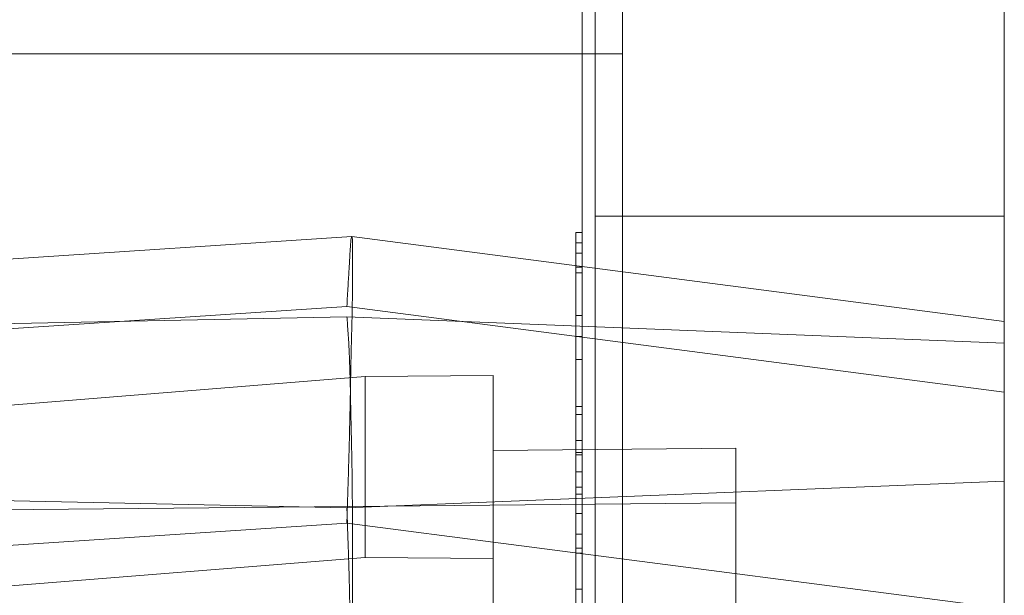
# Model space of a CAD drawing. Header units: inches. Extents: x 1 to 109, y 1 to 85.
# Tile 202 of 256: x 87.2388 to 87.3652, y 17.6813 to 17.7552. Entities that reach past the tile are written whole.
import ezdxf

# ---------------------------------------------------------------- set-up
doc = ezdxf.new("R2010")
doc.units = ezdxf.units.IN
doc.header["$MEASUREMENT"] = 0

msp = doc.modelspace()

# ---------------------------------------------------------------- linework, layer by layer
at = {"color": 7, "linetype": 'Continuous', "lineweight": 15, "ltscale": 5}
for p, q in [((87.31623, 21.51911), (87.31623, 15.47744)), ((87.31623, 17.46452), (87.31623, 19.25619)), ((87.31272, 17.83161), (87.31272, 14.83161)), ((87.36522, 14.83161), (87.36522, 17.83161)), ((87.31105, 17.81077), (87.31105, 17.53994)), ((87.31272, 17.81077), (87.31272, 17.53994)), ((87.36522, 17.57472), (87.36522, 17.75516)), ((87.36522, 17.57472), (87.36522, 17.75516)), ((86.98873, 17.75077), (87.31623, 17.75077)), ((87.31623, 17.49077), (87.31623, 17.75077)), ((87.36522, 17.72994), (87.31272, 17.72994)), ((87.36522, 17.72994), (87.31272, 17.72994)), ((87.31272, 17.72994), (87.31272, 17.59994)), ((87.31272, 17.72994), (87.31272, 17.59994)), ((87.36522, 17.72994), (87.36522, 17.59994)), ((87.36522, 17.72994), (87.36522, 17.59994)), ((87.31022, 17.72787), (87.31105, 17.72787)), ((87.31022, 17.68096), (87.31022, 17.72787)), ((87.31022, 17.72787), (87.31022, 17.72267)), ((87.31022, 17.72787), (87.31022, 17.72342)), ((87.31022, 17.62103), (87.31022, 17.72787)), ((87.31105, 17.62103), (87.31105, 17.72787)), ((87.31105, 17.72787), (87.31105, 17.72342)), ((87.31105, 17.68096), (87.31105, 17.72787)), ((87.31105, 17.72787), (87.31105, 17.72267)), ((87.28148, 17.72733), (87.14047, 17.71803)), ((87.36522, 17.71645), (87.28148, 17.72733)), ((87.31022, 17.72653), (87.31105, 17.72653)), ((87.31022, 17.7252), (87.31105, 17.7252)), ((87.31022, 17.7252), (87.31022, 17.68209)), ((87.31022, 17.71451), (87.31022, 17.7252)), ((87.31022, 17.7252), (87.31022, 17.63171)), ((87.31022, 17.62103), (87.31022, 17.7252)), ((87.31022, 17.7252), (87.31022, 17.64908)), ((87.31022, 17.69961), (87.31022, 17.7252)), ((87.31022, 17.7252), (87.31022, 17.69181)), ((87.31105, 17.7252), (87.31105, 17.62103)), ((87.31105, 17.7252), (87.31105, 17.69181)), ((87.31105, 17.7252), (87.31105, 17.64908)), ((87.31105, 17.69961), (87.31105, 17.7252)), ((87.31105, 17.7252), (87.31105, 17.63171)), ((87.31105, 17.71451), (87.31105, 17.7252)), ((87.31105, 17.7252), (87.31105, 17.68209)), ((87.31022, 17.72342), (87.31022, 17.63171)), ((87.31022, 17.72342), (87.31105, 17.72342)), ((87.31022, 17.72267), (87.31022, 17.68033)), ((87.31022, 17.72267), (87.31105, 17.72267)), ((87.31105, 17.72342), (87.31105, 17.63171)), ((87.31105, 17.72267), (87.31105, 17.68033)), ((87.28084, 17.71834), (87.14275, 17.70924)), ((87.36522, 17.70738), (87.28084, 17.71834)), ((87.28084, 17.71704), (87.14275, 17.71422)), ((87.36522, 17.71364), (87.28084, 17.71704)), ((87.31022, 17.71718), (87.31105, 17.71718)), ((87.31022, 17.71451), (87.31105, 17.71451)), ((87.31022, 17.6867), (87.31022, 17.71451)), ((87.31105, 17.6867), (87.31105, 17.71451)), ((87.36522, 17.71364), (87.36522, 17.69592)), ((87.31022, 17.71155), (87.31105, 17.71155)), ((87.2832, 17.70935), (87.1278, 17.69691)), ((87.2996, 17.70951), (87.2832, 17.70935)), ((87.2832, 17.68615), (87.2832, 17.70935)), ((87.2996, 17.686), (87.2996, 17.70951)), ((87.2996, 17.69988), (87.2996, 17.70951)), ((87.36522, 17.65028), (87.36522, 17.70738)), ((87.31022, 17.70116), (87.31022, 17.70552)), ((87.31022, 17.70552), (87.31105, 17.70552)), ((87.31105, 17.70116), (87.31105, 17.70552)), ((87.31022, 17.7045), (87.31022, 17.64908)), ((87.31022, 17.7045), (87.31105, 17.7045)), ((87.31105, 17.64908), (87.31105, 17.7045)), ((87.31022, 17.70116), (87.31105, 17.70116)), ((87.33077, 17.70018), (87.2996, 17.69988)), ((87.2996, 17.69988), (87.2996, 17.67374)), ((87.31022, 17.69961), (87.31105, 17.69961)), ((87.33077, 17.70018), (87.33077, 17.67345)), ((87.33077, 17.69316), (87.33077, 17.70018)), ((87.31022, 17.6993), (87.31105, 17.6993)), ((87.31022, 17.69715), (87.31105, 17.69715)), ((87.36522, 17.69592), (87.28084, 17.69252)), ((87.14275, 17.69535), (87.28084, 17.69252)), ((87.31022, 17.69515), (87.31105, 17.69515)), ((87.31022, 17.69425), (87.31105, 17.69425)), ((87.11522, 17.69109), (87.33077, 17.69316)), ((87.33077, 17.69316), (87.33077, 17.6645)), ((87.31022, 17.69181), (87.31105, 17.69181)), ((87.28084, 17.69056), (87.14275, 17.68146)), ((87.36522, 17.6796), (87.28084, 17.69056)), ((87.31022, 17.68914), (87.31105, 17.68914)), ((87.31022, 17.68735), (87.31105, 17.68735)), ((87.1278, 17.67372), (87.2832, 17.68615)), ((87.2832, 17.68615), (87.2996, 17.686)), ((87.2996, 17.686), (87.2996, 17.67374)), ((87.31022, 17.6867), (87.31105, 17.6867)), ((87.31022, 17.68209), (87.31105, 17.68209))]:
    msp.add_line(p, q, dxfattribs=at)
for points, knots in [([(87.31022, 17.67316), (87.31022, 17.6749), (87.31022, 17.6784), (87.31022, 17.68364), (87.31022, 17.68887), (87.31022, 17.69405), (87.31022, 17.69917), (87.31022, 17.70416), (87.31022, 17.70874), (87.31022, 17.71292), (87.31022, 17.71662), (87.31022, 17.71992), (87.31022, 17.72254), (87.31022, 17.72458), (87.31022, 17.72604), (87.31022, 17.72711), (87.31022, 17.72776), (87.31022, 17.72783), (87.31022, 17.72787)], [0, 0, 0, 0, 0.0714466, 0.1428897, 0.2143377, 0.2857755, 0.3572182, 0.4286338, 0.5000604, 0.5625595, 0.625053, 0.6875399, 0.75001, 0.8000133, 0.8500142, 0.9000033, 0.9500118, 1, 1, 1, 1]), ([(87.31022, 17.72787), (87.31022, 17.72784), (87.31022, 17.72777), (87.31022, 17.7271), (87.31022, 17.72607), (87.31022, 17.72456), (87.31022, 17.7227), (87.31022, 17.72047), (87.31022, 17.71792), (87.31022, 17.71506), (87.31022, 17.71202), (87.31022, 17.70835), (87.31022, 17.70402), (87.31022, 17.69903), (87.31022, 17.69392), (87.31022, 17.68876), (87.31022, 17.68357), (87.31022, 17.67836), (87.31022, 17.67489), (87.31022, 17.67316)], [0, 0, 0, 0, 0.049992, 0.099989, 0.149989, 0.199972, 0.249969, 0.299961, 0.349951, 0.399951, 0.449952, 0.499957, 0.571374, 0.642802, 0.714237, 0.785675, 0.857115, 0.928558, 1, 1, 1, 1]), ([(87.31022, 17.72787), (87.31022, 17.72784), (87.31022, 17.72777), (87.31022, 17.72718), (87.31022, 17.72614), (87.31022, 17.72466), (87.31022, 17.72267), (87.31022, 17.72024), (87.31022, 17.7173), (87.31022, 17.71385), (87.31022, 17.70996), (87.31022, 17.70583), (87.31022, 17.70155), (87.31022, 17.69862), (87.31022, 17.69715)], [0, 0, 0, 0, 0.080014, 0.160016, 0.240021, 0.320014, 0.400012, 0.480001, 0.559989, 0.647984, 0.735977, 0.823961, 0.911991, 1, 1, 1, 1]), ([(87.31022, 17.69425), (87.31022, 17.69572), (87.31022, 17.69865), (87.31022, 17.70295), (87.31022, 17.7071), (87.31022, 17.71101), (87.31022, 17.71467), (87.31022, 17.71797), (87.31022, 17.72075), (87.31022, 17.72302), (87.31022, 17.72485), (87.31022, 17.72622), (87.31022, 17.72719), (87.31022, 17.72776), (87.31022, 17.72783), (87.31022, 17.72787)], [0, 0, 0, 0, 0.079993, 0.159987, 0.23998, 0.319976, 0.399977, 0.479972, 0.559969, 0.633304, 0.706658, 0.779969, 0.853353, 0.926646, 1, 1, 1, 1]), ([(87.31105, 17.72787), (87.31105, 17.72784), (87.31105, 17.72777), (87.31105, 17.7271), (87.31105, 17.72607), (87.31105, 17.72456), (87.31105, 17.7227), (87.31105, 17.72047), (87.31105, 17.71792), (87.31105, 17.71506), (87.31105, 17.71202), (87.31105, 17.70835), (87.31105, 17.70402), (87.31105, 17.69903), (87.31105, 17.69392), (87.31105, 17.68876), (87.31105, 17.68357), (87.31105, 17.67836), (87.31105, 17.67489), (87.31105, 17.67316)], [0, 0, 0, 0, 0.049992, 0.099989, 0.149989, 0.199972, 0.249969, 0.299961, 0.349951, 0.399951, 0.449952, 0.499957, 0.571374, 0.642802, 0.714237, 0.785675, 0.857115, 0.928558, 1, 1, 1, 1]), ([(87.31105, 17.69425), (87.31105, 17.69572), (87.31105, 17.69865), (87.31105, 17.70295), (87.31105, 17.7071), (87.31105, 17.71101), (87.31105, 17.71467), (87.31105, 17.71797), (87.31105, 17.72075), (87.31105, 17.72302), (87.31105, 17.72485), (87.31105, 17.72622), (87.31105, 17.72719), (87.31105, 17.72776), (87.31105, 17.72783), (87.31105, 17.72787)], [0, 0, 0, 0, 0.079993, 0.159987, 0.23998, 0.319976, 0.399977, 0.479972, 0.559969, 0.633304, 0.706658, 0.779969, 0.853353, 0.926646, 1, 1, 1, 1]), ([(87.31105, 17.67316), (87.31105, 17.6749), (87.31105, 17.6784), (87.31105, 17.68364), (87.31105, 17.68887), (87.31105, 17.69405), (87.31105, 17.69917), (87.31105, 17.70416), (87.31105, 17.70874), (87.31105, 17.71292), (87.31105, 17.71662), (87.31105, 17.71992), (87.31105, 17.72254), (87.31105, 17.72458), (87.31105, 17.72604), (87.31105, 17.72711), (87.31105, 17.72776), (87.31105, 17.72783), (87.31105, 17.72787)], [0, 0, 0, 0, 0.0714466, 0.1428897, 0.2143377, 0.2857755, 0.3572182, 0.4286338, 0.5000604, 0.5625595, 0.625053, 0.6875399, 0.75001, 0.8000133, 0.8500142, 0.9000033, 0.9500118, 1, 1, 1, 1]), ([(87.31105, 17.72787), (87.31105, 17.72784), (87.31105, 17.72777), (87.31105, 17.72718), (87.31105, 17.72614), (87.31105, 17.72466), (87.31105, 17.72267), (87.31105, 17.72024), (87.31105, 17.7173), (87.31105, 17.71385), (87.31105, 17.70996), (87.31105, 17.70583), (87.31105, 17.70155), (87.31105, 17.69862), (87.31105, 17.69715)], [0, 0, 0, 0, 0.080014, 0.160016, 0.240021, 0.320014, 0.400012, 0.480001, 0.559989, 0.647984, 0.735977, 0.823961, 0.911991, 1, 1, 1, 1]), ([(87.28084, 17.69056), (87.28087, 17.69149), (87.28093, 17.69336), (87.28101, 17.69594), (87.28108, 17.6983), (87.28114, 17.7004), (87.28119, 17.70237), (87.28123, 17.70423), (87.28127, 17.70617), (87.28131, 17.70818), (87.28134, 17.71022), (87.28139, 17.71231), (87.28144, 17.71442), (87.28149, 17.71639), (87.28153, 17.71811), (87.28155, 17.7196), (87.28156, 17.72096), (87.28156, 17.72228), (87.28156, 17.72354), (87.28155, 17.72462), (87.28156, 17.72547), (87.28156, 17.72612), (87.28156, 17.72664), (87.28155, 17.72704), (87.28152, 17.72729), (87.28147, 17.72735), (87.28142, 17.72725), (87.28138, 17.72704), (87.28135, 17.72677), (87.28132, 17.7264), (87.28129, 17.72594), (87.28125, 17.72538), (87.28122, 17.72473), (87.28117, 17.72399), (87.28112, 17.72313), (87.28106, 17.72213), (87.28099, 17.72098), (87.28091, 17.71973), (87.28087, 17.7188), (87.28084, 17.71834)], [0, 0, 0, 0, 0.030317, 0.060634, 0.085764, 0.110894, 0.133532, 0.15617, 0.178942, 0.206626, 0.234328, 0.262012, 0.295751, 0.329491, 0.357868, 0.3856, 0.413351, 0.441083, 0.474876, 0.50867, 0.537094, 0.56489, 0.592705, 0.620501, 0.654372, 0.688244, 0.716732, 0.738858, 0.761114, 0.783369, 0.805898, 0.828427, 0.851235, 0.874042, 0.896985, 0.922663, 0.94834, 0.97417, 1, 1, 1, 1]), ([(87.31022, 17.72653), (87.31022, 17.7265), (87.31022, 17.72645), (87.31022, 17.72599), (87.31022, 17.72518), (87.31022, 17.724), (87.31022, 17.7224), (87.31022, 17.7204), (87.31022, 17.71808), (87.31022, 17.71539), (87.31022, 17.71228), (87.31022, 17.70877), (87.31022, 17.7048), (87.31022, 17.70062), (87.31022, 17.69629), (87.31022, 17.69184), (87.31022, 17.68884), (87.31022, 17.68735)], [0, 0, 0, 0, 0.062731, 0.125448, 0.18818, 0.250904, 0.313626, 0.375227, 0.436838, 0.498431, 0.560042, 0.633371, 0.706695, 0.780026, 0.853341, 0.926671, 1, 1, 1, 1]), ([(87.31022, 17.70552), (87.31022, 17.70669), (87.31022, 17.70904), (87.31022, 17.71234), (87.31022, 17.71544), (87.31022, 17.71816), (87.31022, 17.72055), (87.31022, 17.72268), (87.31022, 17.72447), (87.31022, 17.72571), (87.31022, 17.72642), (87.31022, 17.7265), (87.31022, 17.72653)], [0, 0, 0, 0, 0.093348, 0.186696, 0.280026, 0.373368, 0.466702, 0.560032, 0.670012, 0.77999, 0.889998, 1, 1, 1, 1]), ([(87.31105, 17.70552), (87.31105, 17.70669), (87.31105, 17.70904), (87.31105, 17.71234), (87.31105, 17.71544), (87.31105, 17.71816), (87.31105, 17.72055), (87.31105, 17.72268), (87.31105, 17.72447), (87.31105, 17.72571), (87.31105, 17.72642), (87.31105, 17.7265), (87.31105, 17.72653)], [0, 0, 0, 0, 0.093348, 0.186696, 0.280026, 0.373368, 0.466702, 0.560032, 0.670012, 0.77999, 0.889998, 1, 1, 1, 1]), ([(87.31105, 17.72653), (87.31105, 17.7265), (87.31105, 17.72645), (87.31105, 17.72599), (87.31105, 17.72518), (87.31105, 17.724), (87.31105, 17.7224), (87.31105, 17.7204), (87.31105, 17.71808), (87.31105, 17.71539), (87.31105, 17.71228), (87.31105, 17.70877), (87.31105, 17.7048), (87.31105, 17.70062), (87.31105, 17.69629), (87.31105, 17.69184), (87.31105, 17.68884), (87.31105, 17.68735)], [0, 0, 0, 0, 0.062731, 0.125448, 0.18818, 0.250904, 0.313626, 0.375227, 0.436838, 0.498431, 0.560042, 0.633371, 0.706695, 0.780026, 0.853341, 0.926671, 1, 1, 1, 1]), ([(87.28084, 17.71704), (87.28087, 17.71672), (87.28092, 17.71608), (87.281, 17.71498), (87.28108, 17.7138), (87.28114, 17.71261), (87.28119, 17.71136), (87.28123, 17.71008), (87.28128, 17.70841), (87.28132, 17.70627), (87.28137, 17.70368), (87.28143, 17.70105), (87.28149, 17.69848), (87.28153, 17.69566), (87.28155, 17.69257), (87.28156, 17.68927), (87.28156, 17.68602), (87.28155, 17.68294), (87.28156, 17.67965), (87.28157, 17.67614), (87.28156, 17.67248), (87.28152, 17.66897), (87.28148, 17.66572), (87.28143, 17.66289), (87.28138, 17.66046), (87.28135, 17.65833), (87.28132, 17.65622), (87.28129, 17.65411), (87.28125, 17.65201), (87.28122, 17.64994), (87.28117, 17.64789), (87.28112, 17.64579), (87.28106, 17.64365), (87.28099, 17.64149), (87.28091, 17.63938), (87.28087, 17.63803), (87.28084, 17.63735)], [0, 0, 0, 0, 0.028983, 0.057965, 0.083784, 0.109603, 0.132907, 0.156211, 0.178948, 0.218434, 0.25792, 0.292321, 0.326723, 0.357869, 0.397424, 0.436979, 0.471436, 0.505892, 0.537091, 0.576737, 0.616383, 0.650919, 0.685455, 0.716724, 0.738885, 0.761172, 0.783459, 0.80599, 0.82852, 0.851297, 0.874074, 0.896982, 0.922668, 0.948354, 0.974177, 1, 1, 1, 1]), ([(87.31022, 17.67311), (87.31022, 17.67448), (87.31022, 17.6772), (87.31022, 17.68128), (87.31022, 17.68536), (87.31022, 17.68943), (87.31022, 17.69346), (87.31022, 17.69744), (87.31022, 17.70112), (87.31022, 17.7045), (87.31022, 17.70752), (87.31022, 17.71027), (87.31022, 17.71245), (87.31022, 17.71418), (87.31022, 17.71547), (87.31022, 17.71646), (87.31022, 17.71705), (87.31022, 17.71714), (87.31022, 17.71718)], [0, 0, 0, 0, 0.071435, 0.14287, 0.214305, 0.285733, 0.357168, 0.428586, 0.499994, 0.562487, 0.624956, 0.68743, 0.7499, 0.799924, 0.849937, 0.899995, 0.949967, 1, 1, 1, 1]), ([(87.31022, 17.71718), (87.31022, 17.71714), (87.31022, 17.71704), (87.31022, 17.71614), (87.31022, 17.71481), (87.31022, 17.71299), (87.31022, 17.71082), (87.31022, 17.70825), (87.31022, 17.70546), (87.31022, 17.70245), (87.31022, 17.70035), (87.31022, 17.6993)], [0, 0, 0, 0, 0.1120254, 0.2240435, 0.3360751, 0.4481072, 0.5600688, 0.6700322, 0.7800007, 0.8899958, 1, 1, 1, 1]), ([(87.31022, 17.71155), (87.31022, 17.71225), (87.31022, 17.71364), (87.31022, 17.7152), (87.31022, 17.7162), (87.31022, 17.7168), (87.31022, 17.71714), (87.31022, 17.71717), (87.31022, 17.71718)], [0, 0, 0, 0, 0.18661, 0.373234, 0.559929, 0.706583, 0.853301, 1, 1, 1, 1]), ([(87.31022, 17.71718), (87.31022, 17.71716), (87.31022, 17.7171), (87.31022, 17.71659), (87.31022, 17.71568), (87.31022, 17.71432), (87.31022, 17.71246), (87.31022, 17.71022), (87.31022, 17.70768), (87.31022, 17.7049), (87.31022, 17.70182), (87.31022, 17.69853), (87.31022, 17.69628), (87.31022, 17.69515)], [0, 0, 0, 0, 0.093359, 0.186746, 0.28007, 0.373402, 0.466741, 0.560072, 0.648084, 0.736067, 0.82405, 0.912054, 1, 1, 1, 1]), ([(87.31022, 17.71718), (87.31022, 17.71715), (87.31022, 17.71708), (87.31022, 17.71641), (87.31022, 17.71539), (87.31022, 17.71397), (87.31022, 17.71214), (87.31022, 17.70989), (87.31022, 17.70715), (87.31022, 17.70425), (87.31022, 17.70219), (87.31022, 17.70116)], [0, 0, 0, 0, 0.111996, 0.224012, 0.336017, 0.448003, 0.559998, 0.669959, 0.779942, 0.889972, 1, 1, 1, 1]), ([(87.31022, 17.68914), (87.31022, 17.69051), (87.31022, 17.69325), (87.31022, 17.69729), (87.31022, 17.70116), (87.31022, 17.70481), (87.31022, 17.70808), (87.31022, 17.71089), (87.31022, 17.71326), (87.31022, 17.71506), (87.31022, 17.71631), (87.31022, 17.71706), (87.31022, 17.71714), (87.31022, 17.71718)], [0, 0, 0, 0, 0.093351, 0.186697, 0.280028, 0.373341, 0.466674, 0.559985, 0.647987, 0.735979, 0.823967, 0.911998, 1, 1, 1, 1]), ([(87.31105, 17.71718), (87.31105, 17.71716), (87.31105, 17.7171), (87.31105, 17.71659), (87.31105, 17.71568), (87.31105, 17.71432), (87.31105, 17.71246), (87.31105, 17.71022), (87.31105, 17.70768), (87.31105, 17.7049), (87.31105, 17.70182), (87.31105, 17.69853), (87.31105, 17.69628), (87.31105, 17.69515)], [0, 0, 0, 0, 0.093359, 0.186746, 0.28007, 0.373402, 0.466741, 0.560072, 0.648084, 0.736067, 0.82405, 0.912054, 1, 1, 1, 1]), ([(87.31105, 17.68914), (87.31105, 17.69051), (87.31105, 17.69325), (87.31105, 17.69729), (87.31105, 17.70116), (87.31105, 17.70481), (87.31105, 17.70808), (87.31105, 17.71089), (87.31105, 17.71326), (87.31105, 17.71506), (87.31105, 17.71631), (87.31105, 17.71706), (87.31105, 17.71714), (87.31105, 17.71718)], [0, 0, 0, 0, 0.093351, 0.186697, 0.280028, 0.373341, 0.466674, 0.559985, 0.647987, 0.735979, 0.823967, 0.911998, 1, 1, 1, 1]), ([(87.31105, 17.71718), (87.31105, 17.71715), (87.31105, 17.71708), (87.31105, 17.71641), (87.31105, 17.71539), (87.31105, 17.71397), (87.31105, 17.71214), (87.31105, 17.70989), (87.31105, 17.70715), (87.31105, 17.70425), (87.31105, 17.70219), (87.31105, 17.70116)], [0, 0, 0, 0, 0.111996, 0.224012, 0.336017, 0.448003, 0.559998, 0.669959, 0.779942, 0.889972, 1, 1, 1, 1]), ([(87.31105, 17.71155), (87.31105, 17.71225), (87.31105, 17.71364), (87.31105, 17.7152), (87.31105, 17.7162), (87.31105, 17.7168), (87.31105, 17.71714), (87.31105, 17.71717), (87.31105, 17.71718)], [0, 0, 0, 0, 0.18661, 0.373234, 0.559929, 0.706583, 0.853301, 1, 1, 1, 1]), ([(87.31105, 17.67311), (87.31105, 17.67448), (87.31105, 17.6772), (87.31105, 17.68128), (87.31105, 17.68536), (87.31105, 17.68943), (87.31105, 17.69346), (87.31105, 17.69744), (87.31105, 17.70112), (87.31105, 17.7045), (87.31105, 17.70752), (87.31105, 17.71027), (87.31105, 17.71245), (87.31105, 17.71418), (87.31105, 17.71547), (87.31105, 17.71646), (87.31105, 17.71705), (87.31105, 17.71714), (87.31105, 17.71718)], [0, 0, 0, 0, 0.071435, 0.14287, 0.214305, 0.285733, 0.357168, 0.428586, 0.499994, 0.562487, 0.624956, 0.68743, 0.7499, 0.799924, 0.849937, 0.899995, 0.949967, 1, 1, 1, 1]), ([(87.31105, 17.71718), (87.31105, 17.71714), (87.31105, 17.71704), (87.31105, 17.71614), (87.31105, 17.71481), (87.31105, 17.71299), (87.31105, 17.71082), (87.31105, 17.70825), (87.31105, 17.70546), (87.31105, 17.70245), (87.31105, 17.70035), (87.31105, 17.6993)], [0, 0, 0, 0, 0.1120254, 0.2240435, 0.3360751, 0.4481072, 0.5600688, 0.6700322, 0.7800007, 0.8899958, 1, 1, 1, 1]), ([(87.36522, 17.70738), (87.36522, 17.70778), (87.36522, 17.70857), (87.36522, 17.70967), (87.36522, 17.7107), (87.36522, 17.71165), (87.36522, 17.71253), (87.36522, 17.71333), (87.36522, 17.71404), (87.36522, 17.71471), (87.36522, 17.71531), (87.36522, 17.71581), (87.36522, 17.71619), (87.36522, 17.71643), (87.36522, 17.71647), (87.36522, 17.71634), (87.36522, 17.71607), (87.36522, 17.71567), (87.36522, 17.71509), (87.36522, 17.71429), (87.36522, 17.7133), (87.36522, 17.71218), (87.36522, 17.71096), (87.36522, 17.70964), (87.36522, 17.70828), (87.36522, 17.70696), (87.36522, 17.7056), (87.36522, 17.70421), (87.36522, 17.70264), (87.36522, 17.70087), (87.36522, 17.69889), (87.36522, 17.69667), (87.36522, 17.69419), (87.36522, 17.69158), (87.36522, 17.68909), (87.36522, 17.68675), (87.36522, 17.68442), (87.36522, 17.68204), (87.36522, 17.68041), (87.36522, 17.6796)], [0, 0, 0, 0, 0.021981, 0.044088, 0.066194, 0.088569, 0.110943, 0.133591, 0.156238, 0.179019, 0.206716, 0.234431, 0.262127, 0.295882, 0.329636, 0.358028, 0.385724, 0.413439, 0.441136, 0.47489, 0.508644, 0.537036, 0.567366, 0.597695, 0.622835, 0.647975, 0.670622, 0.693269, 0.716051, 0.743747, 0.771462, 0.799158, 0.832913, 0.866667, 0.895059, 0.921214, 0.947369, 0.973684, 1, 1, 1, 1]), ([(87.36522, 17.63395), (87.36522, 17.63453), (87.36522, 17.63568), (87.36522, 17.63747), (87.36522, 17.63932), (87.36522, 17.64122), (87.36522, 17.64318), (87.36522, 17.64518), (87.36522, 17.64723), (87.36522, 17.64983), (87.36522, 17.653), (87.36522, 17.65661), (87.36522, 17.66009), (87.36522, 17.66332), (87.36522, 17.66672), (87.36522, 17.67028), (87.36522, 17.67392), (87.36522, 17.67735), (87.36522, 17.68046), (87.36522, 17.68335), (87.36522, 17.68601), (87.36522, 17.68846), (87.36522, 17.69075), (87.36522, 17.69282), (87.36522, 17.69476), (87.36522, 17.69656), (87.36522, 17.69871), (87.36522, 17.70114), (87.36522, 17.70366), (87.36522, 17.70588), (87.36522, 17.70776), (87.36522, 17.70934), (87.36522, 17.71064), (87.36522, 17.71176), (87.36522, 17.71278), (87.36522, 17.71335), (87.36522, 17.71364)], [0, 0, 0, 0, 0.022016, 0.044154, 0.066291, 0.088667, 0.111043, 0.133661, 0.156279, 0.179025, 0.21853, 0.258034, 0.29245, 0.326867, 0.358028, 0.397533, 0.437037, 0.471454, 0.50587, 0.537032, 0.566026, 0.595021, 0.62085, 0.646679, 0.669993, 0.693306, 0.716052, 0.755557, 0.795061, 0.829478, 0.863894, 0.895056, 0.92122, 0.947383, 0.973692, 1, 1, 1, 1]), ([(87.31022, 17.69715), (87.31022, 17.69815), (87.31022, 17.70015), (87.31022, 17.70307), (87.31022, 17.70567), (87.31022, 17.70795), (87.31022, 17.7099), (87.31022, 17.711), (87.31022, 17.71155)], [0, 0, 0, 0, 0.186697, 0.373361, 0.560033, 0.706669, 0.853409, 1, 1, 1, 1]), ([(87.31105, 17.69715), (87.31105, 17.69815), (87.31105, 17.70015), (87.31105, 17.70307), (87.31105, 17.70567), (87.31105, 17.70795), (87.31105, 17.7099), (87.31105, 17.711), (87.31105, 17.71155)], [0, 0, 0, 0, 0.186697, 0.373361, 0.560033, 0.706669, 0.853409, 1, 1, 1, 1]), ([(87.31022, 17.67349), (87.31022, 17.67509), (87.31022, 17.6783), (87.31022, 17.68319), (87.31022, 17.69029), (87.31022, 17.69577), (87.31022, 17.69961)], [0, 0, 0, 0, 0.1865795, 0.3732509, 0.5599431, 1, 1, 1, 1]), ([(87.31105, 17.67349), (87.31105, 17.67509), (87.31105, 17.6783), (87.31105, 17.68319), (87.31105, 17.69029), (87.31105, 17.69577), (87.31105, 17.69961)], [0, 0, 0, 0, 0.1865795, 0.3732509, 0.5599431, 1, 1, 1, 1]), ([(87.31022, 17.6993), (87.31022, 17.69773), (87.31022, 17.69459), (87.31022, 17.68972), (87.31022, 17.68451), (87.31022, 17.67897), (87.31022, 17.67507), (87.31022, 17.67311)], [0, 0, 0, 0, 0.186668, 0.373331, 0.559978, 0.779989, 1, 1, 1, 1]), ([(87.31105, 17.6993), (87.31105, 17.69773), (87.31105, 17.69459), (87.31105, 17.68972), (87.31105, 17.68451), (87.31105, 17.67897), (87.31105, 17.67507), (87.31105, 17.67311)], [0, 0, 0, 0, 0.186668, 0.373331, 0.559978, 0.779989, 1, 1, 1, 1]), ([(87.36522, 17.69592), (87.36522, 17.69535), (87.36522, 17.6942), (87.36522, 17.6924), (87.36522, 17.69056), (87.36522, 17.68866), (87.36522, 17.6867), (87.36522, 17.6847), (87.36522, 17.68265), (87.36522, 17.68005), (87.36522, 17.67687), (87.36522, 17.67327), (87.36522, 17.66979), (87.36522, 17.66656), (87.36522, 17.66316), (87.36522, 17.6596), (87.36522, 17.65596), (87.36522, 17.65253), (87.36522, 17.64942), (87.36522, 17.64653), (87.36522, 17.64386), (87.36522, 17.64142), (87.36522, 17.63913), (87.36522, 17.63706), (87.36522, 17.63512), (87.36522, 17.63331), (87.36522, 17.63116), (87.36522, 17.62873), (87.36522, 17.62622), (87.36522, 17.624), (87.36522, 17.62211), (87.36522, 17.62054), (87.36522, 17.61923), (87.36522, 17.61812), (87.36522, 17.6171), (87.36522, 17.61652), (87.36522, 17.61624)], [0, 0, 0, 0, 0.022016, 0.044154, 0.066291, 0.088667, 0.111043, 0.133661, 0.156279, 0.179025, 0.21853, 0.258034, 0.29245, 0.326867, 0.358028, 0.397533, 0.437037, 0.471454, 0.50587, 0.537032, 0.566026, 0.595021, 0.62085, 0.646679, 0.669993, 0.693306, 0.716052, 0.755557, 0.795061, 0.829478, 0.863894, 0.895056, 0.92122, 0.947383, 0.973692, 1, 1, 1, 1]), ([(87.31022, 17.69515), (87.31022, 17.69424), (87.31022, 17.69243), (87.31022, 17.68976), (87.31022, 17.68722), (87.31022, 17.68458), (87.31022, 17.68194), (87.31022, 17.67942), (87.31022, 17.67743), (87.31022, 17.67588), (87.31022, 17.67487), (87.31022, 17.67417), (87.31022, 17.67367), (87.31022, 17.67332), (87.31022, 17.67318), (87.31022, 17.67311)], [0, 0, 0, 0, 0.062519, 0.125018, 0.187549, 0.250055, 0.333384, 0.4167, 0.500029, 0.583343, 0.666637, 0.749975, 0.833315, 0.916657, 1, 1, 1, 1]), ([(87.31105, 17.69515), (87.31105, 17.69424), (87.31105, 17.69243), (87.31105, 17.68976), (87.31105, 17.68722), (87.31105, 17.68458), (87.31105, 17.68194), (87.31105, 17.67942), (87.31105, 17.67743), (87.31105, 17.67588), (87.31105, 17.67487), (87.31105, 17.67417), (87.31105, 17.67367), (87.31105, 17.67332), (87.31105, 17.67318), (87.31105, 17.67311)], [0, 0, 0, 0, 0.062519, 0.125018, 0.187549, 0.250055, 0.333384, 0.4167, 0.500029, 0.583343, 0.666637, 0.749975, 0.833315, 0.916657, 1, 1, 1, 1]), ([(87.31022, 17.67574), (87.31022, 17.67675), (87.31022, 17.67878), (87.31022, 17.68209), (87.31022, 17.68534), (87.31022, 17.68844), (87.31022, 17.69134), (87.31022, 17.69328), (87.31022, 17.69425)], [0, 0, 0, 0, 0.1866047, 0.3733159, 0.5599464, 0.7066163, 0.8533149, 1, 1, 1, 1]), ([(87.31105, 17.67574), (87.31105, 17.67675), (87.31105, 17.67878), (87.31105, 17.68209), (87.31105, 17.68534), (87.31105, 17.68844), (87.31105, 17.69134), (87.31105, 17.69328), (87.31105, 17.69425)], [0, 0, 0, 0, 0.1866047, 0.3733159, 0.5599464, 0.7066163, 0.8533149, 1, 1, 1, 1]), ([(87.28084, 17.69252), (87.28087, 17.69176), (87.28092, 17.69025), (87.281, 17.68795), (87.28108, 17.68567), (87.28114, 17.6835), (87.28119, 17.68136), (87.28123, 17.67927), (87.28128, 17.67665), (87.28132, 17.67348), (87.28137, 17.66988), (87.28143, 17.66641), (87.28149, 17.66318), (87.28153, 17.65978), (87.28155, 17.65623), (87.28156, 17.65259), (87.28156, 17.64916), (87.28155, 17.64604), (87.28156, 17.64283), (87.28157, 17.63954), (87.28156, 17.63627), (87.28152, 17.63327), (87.28148, 17.63061), (87.28143, 17.62839), (87.28138, 17.62656), (87.28135, 17.625), (87.28132, 17.6235), (87.28129, 17.62207), (87.28125, 17.62069), (87.28122, 17.61938), (87.28117, 17.61815), (87.28112, 17.61694), (87.28106, 17.61578), (87.28099, 17.61468), (87.28091, 17.61369), (87.28087, 17.61312), (87.28084, 17.61283)], [0, 0, 0, 0, 0.028983, 0.057965, 0.083784, 0.109603, 0.132907, 0.156211, 0.178948, 0.218434, 0.25792, 0.292321, 0.326723, 0.357869, 0.397424, 0.436979, 0.471436, 0.505892, 0.537091, 0.576737, 0.616383, 0.650919, 0.685455, 0.716724, 0.738885, 0.761172, 0.783459, 0.80599, 0.82852, 0.851297, 0.874074, 0.896982, 0.922668, 0.948354, 0.974177, 1, 1, 1, 1]), ([(87.31022, 17.66272), (87.31022, 17.66379), (87.31022, 17.66592), (87.31022, 17.66942), (87.31022, 17.67306), (87.31022, 17.67691), (87.31022, 17.68089), (87.31022, 17.68501), (87.31022, 17.68776), (87.31022, 17.68914)], [0, 0, 0, 0, 0.139982, 0.28001, 0.419974, 0.559992, 0.706652, 0.853324, 1, 1, 1, 1]), ([(87.31105, 17.66272), (87.31105, 17.66379), (87.31105, 17.66592), (87.31105, 17.66942), (87.31105, 17.67306), (87.31105, 17.67691), (87.31105, 17.68089), (87.31105, 17.68501), (87.31105, 17.68776), (87.31105, 17.68914)], [0, 0, 0, 0, 0.139982, 0.28001, 0.419974, 0.559992, 0.706652, 0.853324, 1, 1, 1, 1]), ([(87.31022, 17.68735), (87.31022, 17.68607), (87.31022, 17.68351), (87.31022, 17.6797), (87.31022, 17.67596), (87.31022, 17.67225), (87.31022, 17.66865), (87.31022, 17.66516), (87.31022, 17.66301), (87.31022, 17.66193)], [0, 0, 0, 0, 0.140006, 0.280008, 0.420011, 0.560006, 0.706663, 0.853333, 1, 1, 1, 1]), ([(87.31105, 17.68735), (87.31105, 17.68607), (87.31105, 17.68351), (87.31105, 17.6797), (87.31105, 17.67596), (87.31105, 17.67225), (87.31105, 17.66865), (87.31105, 17.66516), (87.31105, 17.66301), (87.31105, 17.66193)], [0, 0, 0, 0, 0.140006, 0.280008, 0.420011, 0.560006, 0.706663, 0.853333, 1, 1, 1, 1]), ([(87.31022, 17.64933), (87.31022, 17.6507), (87.31022, 17.65344), (87.31022, 17.6575), (87.31022, 17.66143), (87.31022, 17.66518), (87.31022, 17.66868), (87.31022, 17.67268), (87.31022, 17.6771), (87.31022, 17.68198), (87.31022, 17.68512), (87.31022, 17.6867)], [0, 0, 0, 0, 0.093346, 0.186669, 0.280022, 0.373361, 0.466682, 0.560011, 0.706668, 0.853331, 1, 1, 1, 1]), ([(87.31105, 17.64933), (87.31105, 17.6507), (87.31105, 17.65344), (87.31105, 17.6575), (87.31105, 17.66143), (87.31105, 17.66518), (87.31105, 17.66868), (87.31105, 17.67268), (87.31105, 17.6771), (87.31105, 17.68198), (87.31105, 17.68512), (87.31105, 17.6867)], [0, 0, 0, 0, 0.093346, 0.186669, 0.280022, 0.373361, 0.466682, 0.560011, 0.706668, 0.853331, 1, 1, 1, 1]), ([(87.31022, 17.68209), (87.31022, 17.68079), (87.31022, 17.67819), (87.31022, 17.67422), (87.31022, 17.67014), (87.31022, 17.66645), (87.31022, 17.66308), (87.31022, 17.66007), (87.31022, 17.65688), (87.31022, 17.65355), (87.31022, 17.65129), (87.31022, 17.65016)], [0, 0, 0, 0, 0.140005, 0.280007, 0.420001, 0.559986, 0.647982, 0.735992, 0.823995, 0.911997, 1, 1, 1, 1]), ([(87.31105, 17.68209), (87.31105, 17.68079), (87.31105, 17.67819), (87.31105, 17.67422), (87.31105, 17.67014), (87.31105, 17.66645), (87.31105, 17.66308), (87.31105, 17.66007), (87.31105, 17.65688), (87.31105, 17.65355), (87.31105, 17.65129), (87.31105, 17.65016)], [0, 0, 0, 0, 0.140005, 0.280007, 0.420001, 0.559986, 0.647982, 0.735992, 0.823995, 0.911997, 1, 1, 1, 1])]:
    msp.add_open_spline(points, degree=3, knots=knots, dxfattribs=at)

doc.saveas('drawing.dxf')
